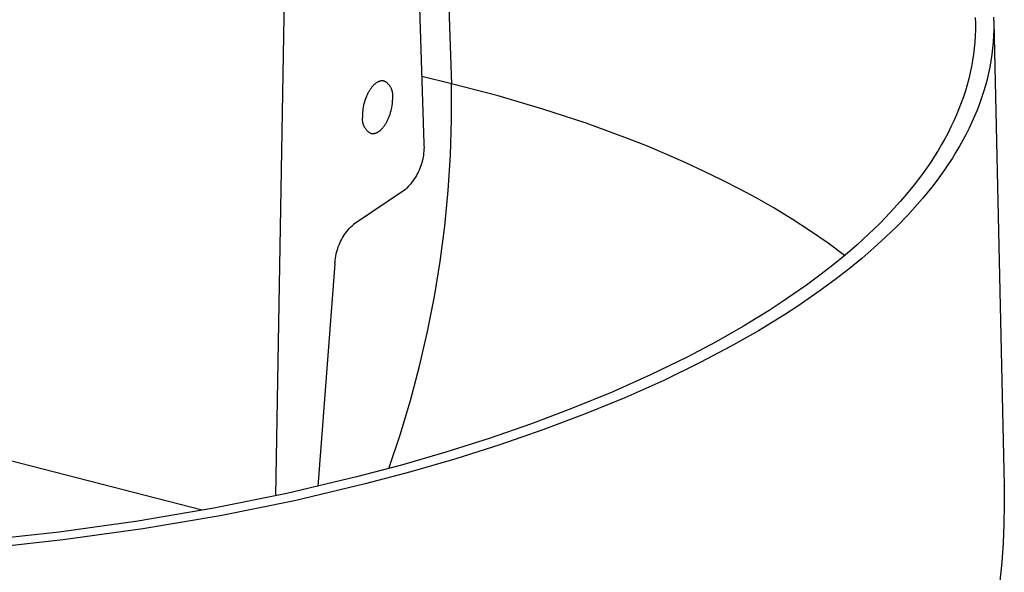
# Model space of a CAD drawing. Header units: millimetres. Extents: x 2489 to 5060, y -11490 to -9826.
# Tile 23 of 25: x 4493 to 4541, y -10146 to -10119. Entities that reach past the tile are written whole.
import ezdxf

# ---------------------------------------------------------------- set-up
doc = ezdxf.new("R2010")
doc.units = ezdxf.units.MM
doc.layers.add('Make2D$Visible$Curvas', color=7, linetype='Continuous')

msp = doc.modelspace()

# ---------------------------------------------------------------- linework, layer by layer
at = {"layer": 'Make2D$Visible$Curvas', "color": 8, "lineweight": -3, "true_color": 0x7f7f7f}
for p, q in [((4513.41, -10109.958), (4513.787, -10121.949)), ((4539.151, -10119.171), (4539.159, -10119.469)), ((4539.159, -10119.469), (4539.159, -10119.766)), ((4540.04, -10119.16), (4540.049, -10119.462)), ((4540.048, -10119.384), (4540.551, -10141.839)), ((4540.049, -10119.462), (4540.049, -10119.764)), ((4539.159, -10119.766), (4539.15, -10120.064)), ((4540.049, -10119.764), (4540.04, -10120.065)), ((4539.132, -10120.361), (4539.106, -10120.658)), ((4539.15, -10120.064), (4539.132, -10120.361)), ((4540.022, -10120.367), (4539.995, -10120.669)), ((4540.04, -10120.065), (4540.022, -10120.367)), ((4539.106, -10120.658), (4539.07, -10120.955)), ((4539.995, -10120.669), (4539.959, -10120.97)), ((4539.026, -10121.251), (4538.973, -10121.547)), ((4539.07, -10120.955), (4539.026, -10121.251)), ((4539.914, -10121.271), (4539.861, -10121.571)), ((4539.959, -10120.97), (4539.914, -10121.271)), ((4538.911, -10121.842), (4538.841, -10122.137)), ((4538.973, -10121.547), (4538.911, -10121.842)), ((4539.861, -10121.571), (4539.798, -10121.871)), ((4513.801, -10122.383), (4512.371, -10122.032)), ((4513.787, -10121.949), (4513.801, -10122.383)), ((4538.841, -10122.137), (4538.763, -10122.431)), ((4539.727, -10122.17), (4539.648, -10122.469)), ((4539.798, -10121.871), (4539.727, -10122.17)), ((4516.058, -10122.969), (4513.801, -10122.383)), ((4513.807, -10124.108), (4513.801, -10122.383)), ((4538.676, -10122.725), (4538.58, -10123.018)), ((4538.763, -10122.431), (4538.676, -10122.725)), ((4539.559, -10122.767), (4539.463, -10123.064)), ((4539.648, -10122.469), (4539.559, -10122.767)), ((4518.232, -10123.606), (4516.058, -10122.969)), ((4538.58, -10123.018), (4538.476, -10123.31)), ((4539.463, -10123.064), (4539.357, -10123.36)), ((4520.321, -10124.292), (4518.232, -10123.606)), ((4538.364, -10123.601), (4538.244, -10123.891)), ((4538.476, -10123.31), (4538.364, -10123.601)), ((4539.244, -10123.655), (4539.122, -10123.95)), ((4539.357, -10123.36), (4539.244, -10123.655)), ((4513.756, -10125.832), (4513.807, -10124.108)), ((4538.116, -10124.18), (4537.979, -10124.468)), ((4538.244, -10123.891), (4538.116, -10124.18)), ((4538.992, -10124.243), (4538.854, -10124.536)), ((4539.122, -10123.95), (4538.992, -10124.243)), ((4522.321, -10125.025), (4520.321, -10124.292)), ((4537.979, -10124.468), (4537.835, -10124.754)), ((4538.854, -10124.536), (4538.708, -10124.827)), ((4523.286, -10125.408), (4522.321, -10125.025)), ((4537.683, -10125.04), (4537.523, -10125.325)), ((4537.835, -10124.754), (4537.683, -10125.04)), ((4538.553, -10125.117), (4538.391, -10125.406)), ((4538.708, -10124.827), (4538.553, -10125.117)), ((4524.229, -10125.802), (4523.286, -10125.408)), ((4537.356, -10125.608), (4537.181, -10125.889)), ((4537.523, -10125.325), (4537.356, -10125.608)), ((4538.391, -10125.406), (4538.221, -10125.693)), ((4513.648, -10127.554), (4513.756, -10125.832)), ((4525.147, -10126.207), (4524.229, -10125.802)), ((4537.181, -10125.889), (4536.998, -10126.17)), ((4538.044, -10125.979), (4537.859, -10126.264)), ((4538.221, -10125.693), (4538.044, -10125.979)), ((4526.042, -10126.622), (4525.147, -10126.207)), ((4526.912, -10127.047), (4526.042, -10126.622)), ((4536.808, -10126.449), (4536.611, -10126.726)), ((4536.998, -10126.17), (4536.808, -10126.449)), ((4537.666, -10126.547), (4537.466, -10126.828)), ((4537.859, -10126.264), (4537.666, -10126.547)), ((4527.757, -10127.482), (4526.912, -10127.047)), ((4536.407, -10127.002), (4536.195, -10127.276)), ((4536.611, -10126.726), (4536.407, -10127.002)), ((4537.466, -10126.828), (4537.259, -10127.108)), ((4513.483, -10129.271), (4513.648, -10127.554)), ((4528.577, -10127.926), (4527.757, -10127.482)), ((4535.977, -10127.549), (4535.752, -10127.819)), ((4536.195, -10127.276), (4535.977, -10127.549)), ((4537.045, -10127.387), (4536.823, -10127.663)), ((4537.259, -10127.108), (4537.045, -10127.387)), ((4529.371, -10128.38), (4528.577, -10127.926)), ((4535.752, -10127.819), (4535.52, -10128.088)), ((4536.595, -10127.938), (4536.36, -10128.212)), ((4536.823, -10127.663), (4536.595, -10127.938)), ((4530.296, -10128.94), (4529.371, -10128.38)), ((4535.52, -10128.088), (4535.037, -10128.621)), ((4536.36, -10128.212), (4535.87, -10128.752)), ((4531.181, -10129.513), (4530.296, -10128.94)), ((4535.037, -10128.621), (4534.528, -10129.147)), ((4535.87, -10128.752), (4535.353, -10129.286)), ((4513.262, -10130.982), (4513.483, -10129.271)), ((4534.528, -10129.147), (4533.994, -10129.664)), ((4535.353, -10129.286), (4534.812, -10129.811)), ((4532.027, -10130.098), (4531.181, -10129.513)), ((4533.994, -10129.664), (4533.437, -10130.174)), ((4534.812, -10129.811), (4534.247, -10130.329)), ((4532.833, -10130.695), (4532.027, -10130.098)), ((4533.437, -10130.174), (4532.857, -10130.675)), ((4534.247, -10130.329), (4533.659, -10130.837)), ((4532.857, -10130.675), (4532.256, -10131.167)), ((4533.659, -10130.837), (4533.049, -10131.338)), ((4512.985, -10132.684), (4513.262, -10130.982)), ((4532.256, -10131.167), (4531.634, -10131.651)), ((4533.049, -10131.338), (4532.418, -10131.829)), ((4531.634, -10131.651), (4530.992, -10132.126)), ((4532.418, -10131.829), (4531.767, -10132.311)), ((4530.992, -10132.126), (4530.332, -10132.591)), ((4531.767, -10132.311), (4531.097, -10132.784)), ((4512.651, -10134.377), (4512.985, -10132.684)), ((4530.332, -10132.591), (4529.764, -10132.975)), ((4531.097, -10132.784), (4530.519, -10133.174)), ((4529.764, -10132.975), (4529.176, -10133.357)), ((4530.519, -10133.174), (4529.92, -10133.564)), ((4529.176, -10133.357), (4527.937, -10134.118)), ((4529.92, -10133.564), (4528.658, -10134.339)), ((4527.937, -10134.118), (4526.613, -10134.871)), ((4512.262, -10136.058), (4512.651, -10134.377)), ((4528.658, -10134.339), (4527.311, -10135.107)), ((4526.613, -10134.871), (4525.206, -10135.616)), ((4527.311, -10135.107), (4525.877, -10135.865)), ((4525.206, -10135.616), (4523.436, -10136.479)), ((4511.818, -10137.725), (4512.262, -10136.058)), ((4525.877, -10135.865), (4524.08, -10136.741)), ((4523.436, -10136.479), (4521.587, -10137.306)), ((4524.08, -10136.741), (4522.201, -10137.581)), ((4521.587, -10137.306), (4519.664, -10138.095)), ((4522.201, -10137.581), (4520.248, -10138.383)), ((4511.32, -10139.376), (4511.818, -10137.725)), ((4519.664, -10138.095), (4517.675, -10138.845)), ((4520.248, -10138.383), (4518.228, -10139.144)), ((4517.675, -10138.845), (4515.628, -10139.553)), ((4510.767, -10141.01), (4511.32, -10139.376)), ((4518.228, -10139.144), (4516.148, -10139.864)), ((4515.628, -10139.553), (4513.53, -10140.219)), ((4516.148, -10139.864), (4514.017, -10140.54)), ((4513.53, -10140.219), (4511.389, -10140.841)), ((4511.389, -10140.841), (4509.212, -10141.419)), ((4511.278, -10140.87), (4511.28, -10140.866)), ((4514.017, -10140.54), (4511.842, -10141.172)), ((4511.842, -10141.172), (4509.631, -10141.759)), ((4509.212, -10141.419), (4505.839, -10142.216)), ((4509.631, -10141.759), (4506.204, -10142.568)), ((4540.549, -10141.842), (4540.549, -10141.841)), ((4540.549, -10141.842), (4540.549, -10141.842)), ((4540.551, -10141.842), (4540.559, -10142.771)), ((4505.839, -10142.216), (4502.303, -10142.932)), ((4506.204, -10142.568), (4502.612, -10143.296)), ((4540.559, -10142.771), (4540.542, -10143.698)), ((4502.303, -10142.932), (4498.623, -10143.558)), ((4502.612, -10143.296), (4498.874, -10143.932)), ((4498.623, -10143.558), (4494.82, -10144.087)), ((4540.542, -10143.698), (4540.501, -10144.621)), ((4494.82, -10144.087), (4490.919, -10144.51)), ((4498.874, -10143.932), (4495.011, -10144.469)), ((4495.011, -10144.469), (4491.047, -10144.899)), ((4540.501, -10144.621), (4540.436, -10145.542)), ((4540.436, -10145.542), (4540.346, -10146.459))]:
    msp.add_line(p, q, dxfattribs=at)
at = {"layer": 'Make2D$Visible$Curvas', "color": 7, "lineweight": -3, "true_color": 0xffffff}
for p, q in [((4512.065, -10112.484), (4512.473, -10125.269)), ((4505.304, -10142.331), (4505.777, -10114.988)), ((4510.156, -10122.342), (4510.168, -10122.333)), ((4510.168, -10122.333), (4510.18, -10122.325)), ((4510.18, -10122.325), (4510.192, -10122.317)), ((4510.192, -10122.317), (4510.203, -10122.309)), ((4510.203, -10122.309), (4510.215, -10122.302)), ((4510.215, -10122.302), (4510.227, -10122.295)), ((4510.227, -10122.295), (4510.239, -10122.288)), ((4510.239, -10122.288), (4510.251, -10122.281)), ((4510.251, -10122.281), (4510.263, -10122.275)), ((4510.263, -10122.275), (4510.275, -10122.27)), ((4510.275, -10122.27), (4510.286, -10122.264)), ((4510.286, -10122.264), (4510.298, -10122.259)), ((4510.298, -10122.259), (4510.31, -10122.255)), ((4510.31, -10122.255), (4510.322, -10122.251)), ((4510.322, -10122.251), (4510.333, -10122.247)), ((4510.333, -10122.247), (4510.345, -10122.243)), ((4510.345, -10122.243), (4510.356, -10122.24)), ((4510.356, -10122.24), (4510.368, -10122.237)), ((4510.368, -10122.237), (4510.379, -10122.234)), ((4510.379, -10122.234), (4510.391, -10122.232)), ((4510.391, -10122.232), (4510.402, -10122.23)), ((4510.402, -10122.23), (4510.413, -10122.229)), ((4510.413, -10122.229), (4510.424, -10122.228)), ((4510.424, -10122.228), (4510.435, -10122.227)), ((4510.435, -10122.227), (4510.446, -10122.226)), ((4510.446, -10122.226), (4510.457, -10122.226)), ((4510.457, -10122.226), (4510.468, -10122.226)), ((4510.468, -10122.226), (4510.479, -10122.227)), ((4510.479, -10122.227), (4510.489, -10122.228)), ((4510.489, -10122.228), (4510.5, -10122.229)), ((4510.5, -10122.229), (4510.51, -10122.23)), ((4510.51, -10122.23), (4510.52, -10122.232)), ((4510.52, -10122.232), (4510.531, -10122.234)), ((4510.531, -10122.234), (4510.541, -10122.236)), ((4510.541, -10122.236), (4510.564, -10122.249)), ((4510.564, -10122.249), (4510.587, -10122.263)), ((4510.587, -10122.263), (4510.609, -10122.277)), ((4510.609, -10122.277), (4510.631, -10122.292)), ((4510.631, -10122.292), (4510.652, -10122.308)), ((4510.652, -10122.308), (4510.673, -10122.325)), ((4510.673, -10122.325), (4510.693, -10122.342)), ((4509.777, -10122.827), (4509.795, -10122.792)), ((4509.795, -10122.792), (4509.813, -10122.759)), ((4509.813, -10122.759), (4509.831, -10122.727)), ((4509.831, -10122.727), (4509.85, -10122.696)), ((4509.85, -10122.696), (4509.869, -10122.665)), ((4509.869, -10122.665), (4509.889, -10122.635)), ((4509.889, -10122.635), (4509.91, -10122.605)), ((4509.91, -10122.605), (4509.93, -10122.576)), ((4509.93, -10122.576), (4509.951, -10122.548)), ((4509.951, -10122.548), (4509.973, -10122.521)), ((4509.973, -10122.521), (4509.995, -10122.495)), ((4509.995, -10122.495), (4510.017, -10122.47)), ((4510.017, -10122.47), (4510.04, -10122.446)), ((4510.04, -10122.446), (4510.062, -10122.423)), ((4510.062, -10122.423), (4510.086, -10122.401)), ((4510.086, -10122.401), (4510.109, -10122.38)), ((4510.109, -10122.38), (4510.132, -10122.36)), ((4510.132, -10122.36), (4510.144, -10122.351)), ((4510.144, -10122.351), (4510.156, -10122.342)), ((4510.693, -10122.342), (4510.712, -10122.36)), ((4510.712, -10122.36), (4510.731, -10122.379)), ((4510.731, -10122.379), (4510.749, -10122.398)), ((4510.749, -10122.398), (4510.767, -10122.418)), ((4510.767, -10122.418), (4510.784, -10122.439)), ((4510.784, -10122.439), (4510.8, -10122.46)), ((4510.8, -10122.46), (4510.815, -10122.481)), ((4510.815, -10122.481), (4510.83, -10122.504)), ((4510.83, -10122.504), (4510.844, -10122.526)), ((4510.844, -10122.526), (4510.857, -10122.549)), ((4510.857, -10122.549), (4510.87, -10122.573)), ((4510.87, -10122.573), (4510.881, -10122.597)), ((4510.881, -10122.597), (4510.892, -10122.621)), ((4510.892, -10122.621), (4510.902, -10122.646)), ((4510.902, -10122.646), (4510.911, -10122.671)), ((4510.911, -10122.671), (4510.919, -10122.696)), ((4510.919, -10122.696), (4510.926, -10122.722)), ((4510.926, -10122.722), (4510.933, -10122.747)), ((4510.933, -10122.747), (4510.938, -10122.773)), ((4510.938, -10122.773), (4510.943, -10122.799)), ((4510.943, -10122.799), (4510.947, -10122.826)), ((4509.588, -10123.337), (4509.611, -10123.253)), ((4509.611, -10123.253), (4509.636, -10123.17)), ((4509.636, -10123.17), (4509.664, -10123.089)), ((4509.664, -10123.089), (4509.694, -10123.01)), ((4509.694, -10123.01), (4509.71, -10122.972)), ((4509.71, -10122.972), (4509.726, -10122.934)), ((4509.726, -10122.934), (4509.743, -10122.897)), ((4509.743, -10122.897), (4509.76, -10122.862)), ((4509.76, -10122.862), (4509.777, -10122.827)), ((4510.938, -10123.273), (4510.93, -10123.355)), ((4510.941, -10123.232), (4510.938, -10123.273)), ((4510.943, -10123.192), (4510.941, -10123.232)), ((4510.944, -10123.152), (4510.943, -10123.192)), ((4510.947, -10123.011), (4510.944, -10123.038)), ((4510.944, -10123.038), (4510.945, -10123.075)), ((4510.945, -10123.113), (4510.944, -10123.152)), ((4510.945, -10123.075), (4510.945, -10123.113)), ((4510.947, -10122.826), (4510.949, -10122.852)), ((4510.95, -10122.985), (4510.947, -10123.011)), ((4510.949, -10122.852), (4510.951, -10122.879)), ((4510.952, -10122.958), (4510.95, -10122.985)), ((4510.951, -10122.879), (4510.952, -10122.905)), ((4510.952, -10122.905), (4510.952, -10122.932)), ((4510.952, -10122.932), (4510.952, -10122.958)), ((4509.516, -10123.8), (4509.519, -10123.76)), ((4509.519, -10123.76), (4509.526, -10123.677)), ((4509.526, -10123.677), (4509.537, -10123.593)), ((4509.537, -10123.593), (4509.551, -10123.508)), ((4509.551, -10123.508), (4509.568, -10123.422)), ((4509.568, -10123.422), (4509.588, -10123.337)), ((4510.869, -10123.695), (4510.846, -10123.779)), ((4510.889, -10123.61), (4510.869, -10123.695)), ((4510.906, -10123.524), (4510.889, -10123.61)), ((4510.92, -10123.439), (4510.906, -10123.524)), ((4510.93, -10123.355), (4510.92, -10123.439)), ((4509.505, -10124.074), (4509.507, -10124.047)), ((4509.505, -10124.1), (4509.505, -10124.074)), ((4509.505, -10124.127), (4509.505, -10124.1)), ((4509.506, -10124.153), (4509.505, -10124.127)), ((4509.508, -10124.18), (4509.506, -10124.153)), ((4509.507, -10124.047), (4509.51, -10124.021)), ((4509.511, -10124.206), (4509.508, -10124.18)), ((4509.51, -10124.021), (4509.513, -10123.995)), ((4509.514, -10124.232), (4509.511, -10124.206)), ((4509.512, -10123.919), (4509.513, -10123.88)), ((4509.512, -10123.957), (4509.512, -10123.919)), ((4509.513, -10123.995), (4509.512, -10123.957)), ((4509.513, -10123.88), (4509.514, -10123.84)), ((4509.514, -10123.84), (4509.516, -10123.8)), ((4509.519, -10124.259), (4509.514, -10124.232)), ((4510.662, -10124.239), (4510.644, -10124.272)), ((4510.68, -10124.205), (4510.662, -10124.239)), ((4510.697, -10124.17), (4510.68, -10124.205)), ((4510.714, -10124.134), (4510.697, -10124.17)), ((4510.731, -10124.097), (4510.714, -10124.134)), ((4510.747, -10124.06), (4510.731, -10124.097)), ((4510.763, -10124.022), (4510.747, -10124.06)), ((4510.793, -10123.943), (4510.763, -10124.022)), ((4510.821, -10123.862), (4510.793, -10123.943)), ((4510.846, -10123.779), (4510.821, -10123.862)), ((4509.525, -10124.285), (4509.519, -10124.259)), ((4509.531, -10124.31), (4509.525, -10124.285)), ((4509.538, -10124.336), (4509.531, -10124.31)), ((4509.546, -10124.361), (4509.538, -10124.336)), ((4509.555, -10124.386), (4509.546, -10124.361)), ((4509.565, -10124.411), (4509.555, -10124.386)), ((4509.576, -10124.435), (4509.565, -10124.411)), ((4509.588, -10124.459), (4509.576, -10124.435)), ((4509.6, -10124.482), (4509.588, -10124.459)), ((4509.613, -10124.505), (4509.6, -10124.482)), ((4509.627, -10124.528), (4509.613, -10124.505)), ((4509.642, -10124.55), (4509.627, -10124.528)), ((4509.657, -10124.572), (4509.642, -10124.55)), ((4509.673, -10124.593), (4509.657, -10124.572)), ((4509.69, -10124.613), (4509.673, -10124.593)), ((4509.708, -10124.633), (4509.69, -10124.613)), ((4509.726, -10124.652), (4509.708, -10124.633)), ((4509.745, -10124.671), (4509.726, -10124.652)), ((4509.764, -10124.689), (4509.745, -10124.671)), ((4509.784, -10124.706), (4509.764, -10124.689)), ((4509.805, -10124.723), (4509.784, -10124.706)), ((4510.253, -10124.722), (4510.242, -10124.73)), ((4510.265, -10124.715), (4510.253, -10124.722)), ((4510.277, -10124.707), (4510.265, -10124.715)), ((4510.289, -10124.698), (4510.277, -10124.707)), ((4510.301, -10124.69), (4510.289, -10124.698)), ((4510.313, -10124.681), (4510.301, -10124.69)), ((4510.324, -10124.671), (4510.313, -10124.681)), ((4510.348, -10124.652), (4510.324, -10124.671)), ((4510.371, -10124.631), (4510.348, -10124.652)), ((4510.394, -10124.609), (4510.371, -10124.631)), ((4510.417, -10124.586), (4510.394, -10124.609)), ((4510.44, -10124.562), (4510.417, -10124.586)), ((4510.462, -10124.536), (4510.44, -10124.562)), ((4510.484, -10124.51), (4510.462, -10124.536)), ((4510.505, -10124.483), (4510.484, -10124.51)), ((4510.527, -10124.455), (4510.505, -10124.483)), ((4510.547, -10124.426), (4510.527, -10124.455)), ((4510.568, -10124.397), (4510.547, -10124.426)), ((4510.587, -10124.367), (4510.568, -10124.397)), ((4510.607, -10124.336), (4510.587, -10124.367)), ((4510.625, -10124.305), (4510.607, -10124.336)), ((4510.644, -10124.272), (4510.625, -10124.305)), ((4509.826, -10124.739), (4509.805, -10124.723)), ((4509.848, -10124.754), (4509.826, -10124.739)), ((4509.87, -10124.769), (4509.848, -10124.754)), ((4509.893, -10124.782), (4509.87, -10124.769)), ((4509.916, -10124.795), (4509.893, -10124.782)), ((4509.926, -10124.797), (4509.916, -10124.795)), ((4509.936, -10124.799), (4509.926, -10124.797)), ((4509.947, -10124.801), (4509.936, -10124.799)), ((4509.957, -10124.803), (4509.947, -10124.801)), ((4509.967, -10124.804), (4509.957, -10124.803)), ((4509.978, -10124.805), (4509.967, -10124.804)), ((4509.989, -10124.805), (4509.978, -10124.805)), ((4510, -10124.805), (4509.989, -10124.805)), ((4510.01, -10124.805), (4510, -10124.805)), ((4510.021, -10124.805), (4510.01, -10124.805)), ((4510.032, -10124.804), (4510.021, -10124.805)), ((4510.044, -10124.803), (4510.032, -10124.804)), ((4510.055, -10124.801), (4510.044, -10124.803)), ((4510.066, -10124.799), (4510.055, -10124.801)), ((4510.077, -10124.797), (4510.066, -10124.799)), ((4510.089, -10124.794), (4510.077, -10124.797)), ((4510.1, -10124.792), (4510.089, -10124.794)), ((4510.112, -10124.788), (4510.1, -10124.792)), ((4510.124, -10124.785), (4510.112, -10124.788)), ((4510.135, -10124.781), (4510.124, -10124.785)), ((4510.147, -10124.777), (4510.135, -10124.781)), ((4510.159, -10124.772), (4510.147, -10124.777)), ((4510.17, -10124.767), (4510.159, -10124.772)), ((4510.182, -10124.762), (4510.17, -10124.767)), ((4510.194, -10124.756), (4510.182, -10124.762)), ((4510.206, -10124.75), (4510.194, -10124.756)), ((4510.218, -10124.744), (4510.206, -10124.75)), ((4510.23, -10124.737), (4510.218, -10124.744)), ((4510.242, -10124.73), (4510.23, -10124.737)), ((4512.468, -10125.65), (4512.459, -10125.745)), ((4512.474, -10125.555), (4512.468, -10125.65)), ((4512.473, -10125.269), (4512.476, -10125.364)), ((4512.477, -10125.459), (4512.474, -10125.555)), ((4512.476, -10125.364), (4512.477, -10125.459)), ((4512.39, -10126.121), (4512.365, -10126.213)), ((4512.412, -10126.028), (4512.39, -10126.121)), ((4512.431, -10125.934), (4512.412, -10126.028)), ((4512.447, -10125.84), (4512.431, -10125.934)), ((4512.459, -10125.745), (4512.447, -10125.84)), ((4512.235, -10126.571), (4512.195, -10126.658)), ((4512.272, -10126.483), (4512.235, -10126.571)), ((4512.306, -10126.394), (4512.272, -10126.483)), ((4512.337, -10126.304), (4512.306, -10126.394)), ((4512.365, -10126.213), (4512.337, -10126.304)), ((4511.951, -10127.068), (4511.895, -10127.145)), ((4512.006, -10126.989), (4511.951, -10127.068)), ((4512.057, -10126.909), (4512.006, -10126.989)), ((4512.106, -10126.827), (4512.057, -10126.909)), ((4512.151, -10126.743), (4512.106, -10126.827)), ((4512.195, -10126.658), (4512.151, -10126.743)), ((4511.574, -10127.498), (4509.062, -10129.188)), ((4511.643, -10127.432), (4511.574, -10127.498)), ((4511.709, -10127.363), (4511.643, -10127.432)), ((4511.774, -10127.292), (4511.709, -10127.363)), ((4511.835, -10127.22), (4511.774, -10127.292)), ((4511.895, -10127.145), (4511.835, -10127.22)), ((4508.74, -10129.534), (4508.8, -10129.46)), ((4508.8, -10129.46), (4508.862, -10129.389)), ((4508.862, -10129.389), (4508.926, -10129.32)), ((4508.926, -10129.32), (4508.993, -10129.253)), ((4508.993, -10129.253), (4509.062, -10129.188)), ((4508.44, -10130.014), (4508.483, -10129.93)), ((4508.483, -10129.93), (4508.529, -10129.847)), ((4508.529, -10129.847), (4508.578, -10129.766)), ((4508.578, -10129.766), (4508.629, -10129.687)), ((4508.629, -10129.687), (4508.684, -10129.609)), ((4508.684, -10129.609), (4508.74, -10129.534)), ((4508.271, -10130.455), (4508.299, -10130.365)), ((4508.299, -10130.365), (4508.33, -10130.275)), ((4508.33, -10130.275), (4508.364, -10130.187)), ((4508.364, -10130.187), (4508.401, -10130.1)), ((4508.401, -10130.1), (4508.44, -10130.014)), ((4508.181, -10130.918), (4508.193, -10130.825)), ((4508.193, -10130.825), (4508.208, -10130.731)), ((4508.208, -10130.731), (4508.226, -10130.638)), ((4508.226, -10130.638), (4508.247, -10130.546)), ((4508.247, -10130.546), (4508.271, -10130.455)), ((4508.168, -10131.107), (4507.333, -10141.877)), ((4508.168, -10131.107), (4508.173, -10131.013)), ((4508.173, -10131.013), (4508.181, -10130.918)), ((4501.746, -10143.034), (4486.316, -10139.063))]:
    msp.add_line(p, q, dxfattribs=at)

doc.saveas('drawing.dxf')
